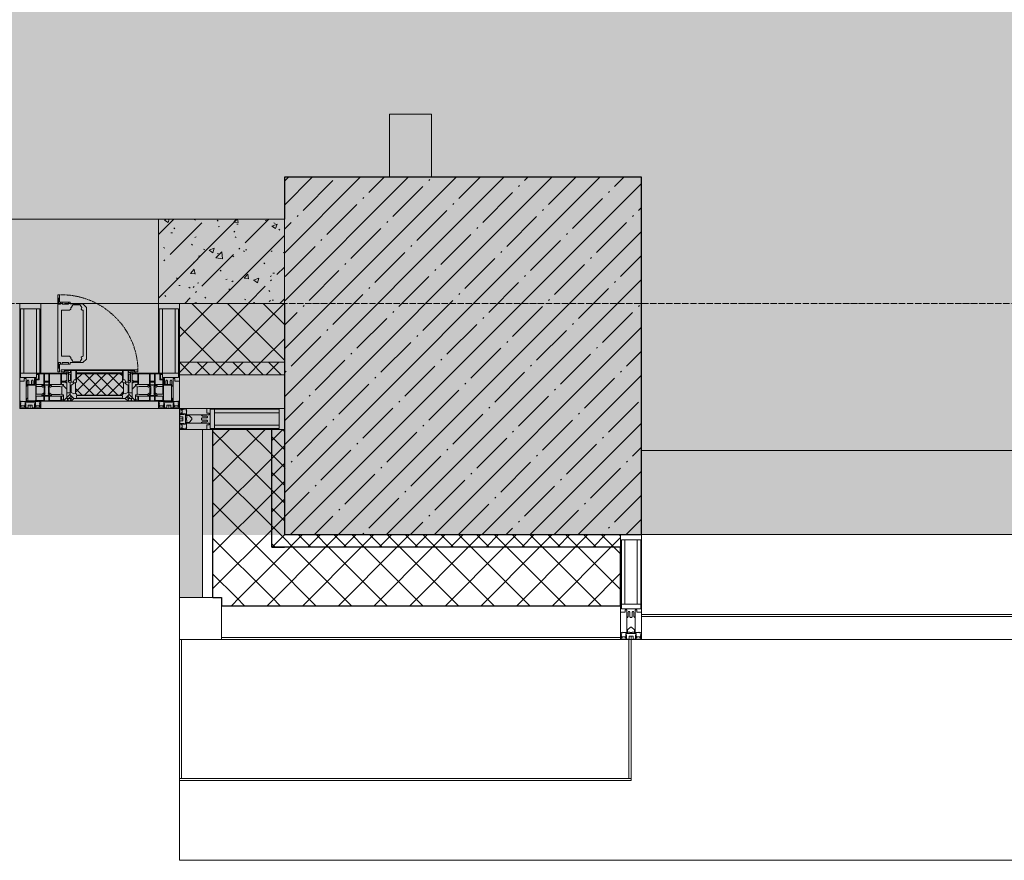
# Model space of a CAD drawing. Header units: millimetres. Extents: x -542966 to 178656, y -69521 to 267189.
# Tile 101 of 256: x -172983 to -170639, y 224111 to 226111. Entities that reach past the tile are written whole.
import ezdxf

# ---------------------------------------------------------------- set-up
doc = ezdxf.new("R2010")
doc.units = ezdxf.units.MM
doc.linetypes.add('-D1-02х01', pattern=[3, 2, -1])
doc.linetypes.add('-D1d1-15x02', pattern=[19, 15, -2, 0, -2])
for name, color, linetype, lineweight in [('_0', 7, 'Continuous', 13), ('A-COLS', 7, 'Continuous', 5), ('A-DETL-GENF', 7, 'Continuous', 5), ('A-GLAZ', 7, 'Continuous', 5), ('A-GLAZ-CURT', 8, 'Continuous', 5), ('A-GLAZ-CWMG', 8, 'Continuous', 5), ('A-WALL', 7, 'Continuous', 5), ('A-WALL-FNSH', 8, 'Continuous', 5), ('I-WALL', 7, 'Continuous', 5), ('S-COLS', 7, 'Continuous', 5), ('S-GRID', 7, 'Continuous', 5), ('Ограждение', 7, 'Continuous', 5), ('Поручни', 7, 'Continuous', 5)]:
    doc.layers.add(name, color=color, linetype=linetype, lineweight=lineweight)
pattern_1 = [(45, (0, 0), (-42.4264, 42.4264), []), (135, (0, 0), (-42.4264, -42.4264), [])]
pattern_2 = [(45, (0, 0), (-21.213203, 21.213203), []), (135, (0, 0), (-21.213203, -21.213203), [])]

# ---------------------------------------------------------------- blocks, each defined once
blk = doc.blocks.new('Quad Corner Mullion - Q_0_100_-50-3004896-50_AS_M_L19')
at = {"layer": 'A-GLAZ-CWMG', "lineweight": 9}
for p, q in [((0, 0), (-100, 0)), ((-100, 0), (-100, -100)), ((0, -100), (0, 0)), ((-100, -100), (0, -100))]:
    blk.add_line(p, q, dxfattribs=at)
blk = doc.blocks.new('Rectangular Mullion - 50Wx250H-V1-50_AS_M_L19')
at = {"layer": 'A-DETL-GENF'}
for p, q in [((-25, 65.2), (-25, 250)), ((-25, 250), (0, 250)), ((-23, 237.3), (0, 237.3)), ((-23, 237.3), (-23, 73.6)), ((-14.9, 84), (-14.9, 237.3)), ((25, 250), (0, 250)), ((23, 237.3), (0, 237.3)), ((14.9, 84), (14.9, 237.3)), ((23, 237.3), (23, 73.6)), ((25, 65.2), (25, 250)), ((0, 84), (-23, 84)), ((-0.5, 73.6), (-23, 73.6)), ((-14, 71.3), (-14, 65.2)), ((-10, 71.3), (-14, 71.3)), ((-10, 53), (-10, 71.3)), ((0, 84), (23, 84)), ((0.5, 73.6), (23, 73.6)), ((10, 71.3), (14, 71.3)), ((10, 53), (10, 71.3)), ((14, 71.3), (14, 65.2)), ((-14, 65.2), (-25, 65.2)), ((-8.7, 53), (-10, 53)), ((-10, 53), (-10, 17)), ((-8.7, 53), (-7, 54.7)), ((-7, 65.2), (-5.9, 67.3)), ((-7, 65.2), (-7, 54.7)), ((-4.1, 67.3), (-5.9, 67.3)), ((-4.1, 67.3), (-2.9, 65.1)), ((-2.9, 65.1), (-2.9, 54.6)), ((-1.3, 53), (-2.9, 54.6)), ((0, 53), (-1.3, 53)), ((0, 53), (1.3, 53)), ((1.3, 53), (2.9, 54.6)), ((4.1, 67.3), (2.9, 65.1)), ((2.9, 65.1), (2.9, 54.6)), ((4.1, 67.3), (5.9, 67.3)), ((7, 65.2), (5.9, 67.3)), ((7, 65.2), (7, 54.7)), ((8.7, 53), (7, 54.7)), ((8.7, 53), (10, 53)), ((10, 53), (10, 17)), ((14, 65.2), (25, 65.2)), ((-8.5, 23), (-1.5, 30)), ((-1.5, 30), (0, 30)), ((1.5, 30), (0, 30)), ((8.5, 23), (1.5, 30)), ((-23.8, 14.6), (-25, 14.2)), ((-25, 0), (-25, 14.2)), ((-22.3, 17), (-23.8, 17)), ((-23.8, 17), (-23.8, 14.6)), ((-22.5, 10.6), (-23.8, 14.6)), ((-22.5, 10.6), (-23.7, 9.9)), ((-23.7, 1.3), (-23.7, 9.9)), ((-23.7, 1.3), (-11.8, 1.3)), ((-23.2, 10.2), (-22.5, 8)), ((-22.5, 8), (-22.5, 4.5)), ((-21.3, 4.5), (-22.5, 4.5)), ((-22.3, 17), (-22.3, 16)), ((-22.3, 16), (-21.3, 16)), ((-19, 17.6), (-21.3, 16)), ((-21.3, 4.5), (-21.3, 6.5)), ((-21.3, 6.5), (-14.2, 6.5)), ((-18.4, 16.6), (-19, 17.6)), ((-7.4, 16.6), (-18.4, 16.6)), ((-14.2, 6.5), (-14.2, 4.5)), ((-13.2, 4.5), (-14.2, 4.5)), ((-13.2, 4.5), (-12.2, 7.2)), ((-12.7, 7.6), (-11.3, 11.4)), ((-12.7, 7.6), (-11.8, 6.9)), ((-12.2, 9), (-12.2, 14.8)), ((-12.2, 14.8), (0, 14.8)), ((-11.8, 1.3), (-11.8, 6.9)), ((-10.5, 11.2), (-11.3, 11.4)), ((-10.5, 1.5), (-10.5, 11.2)), ((-4.8, 1.5), (-10.5, 1.5)), ((-10, 17), (-7.5, 17)), ((-8.5, 18.5), (-8.5, 23)), ((-7.5, 18.5), (-8.5, 18.5)), ((-7.5, 17), (-7.5, 18.5)), ((-7.4, 18), (-7.4, 16.6)), ((-2.6, 18), (-7.4, 18)), ((0, 8), (-4.8, 8)), ((-4.8, 1.5), (-4.8, 8)), ((-2.6, 18), (-2.6, 16.8)), ((-2.6, 16.8), (0, 16.8)), ((2.6, 16.8), (0, 16.8)), ((0, 14.8), (0, 16.8)), ((0, 14.8), (0, 16.8)), ((12.2, 14.8), (0, 14.8)), ((0, 0), (0, 8)), ((0, 8), (4.8, 8)), ((0, 0), (0, 8)), ((2.6, 18), (2.6, 16.8)), ((2.6, 18), (7.4, 18)), ((4.8, 1.5), (4.8, 8)), ((4.8, 1.5), (10.5, 1.5)), ((7.4, 18), (7.4, 16.6)), ((7.4, 16.6), (18.4, 16.6)), ((7.5, 18.5), (8.5, 18.5)), ((7.5, 17), (7.5, 18.5)), ((10, 17), (7.5, 17)), ((8.5, 18.5), (8.5, 23)), ((10.5, 11.2), (11.3, 11.4)), ((10.5, 1.5), (10.5, 11.2)), ((12.7, 7.6), (11.3, 11.4)), ((12.7, 7.6), (11.8, 6.9)), ((11.8, 1.3), (11.8, 6.9)), ((23.7, 1.3), (11.8, 1.3)), ((12.2, 9), (12.2, 14.8)), ((13.2, 4.5), (12.2, 7.2)), ((13.2, 4.5), (14.2, 4.5)), ((21.3, 6.5), (14.2, 6.5)), ((14.2, 6.5), (14.2, 4.5)), ((18.4, 16.6), (19, 17.6)), ((19, 17.6), (21.3, 16)), ((22.3, 16), (21.3, 16)), ((21.3, 4.5), (21.3, 6.5)), ((21.3, 4.5), (22.5, 4.5)), ((22.3, 17), (22.3, 16)), ((22.3, 17), (23.8, 17)), ((22.5, 10.6), (23.8, 14.6)), ((22.5, 10.6), (23.7, 9.9)), ((23.2, 10.2), (22.5, 8)), ((22.5, 8), (22.5, 4.5)), ((23.7, 1.3), (23.7, 9.9)), ((23.8, 17), (23.8, 14.6)), ((23.8, 14.6), (25, 14.2)), ((25, 0), (25, 14.2)), ((-25, 0), (0, 0)), ((25, 0), (0, 0))]:
    blk.add_line(p, q, dxfattribs=at)
for centre, start, end in [((-0.5, 73.1), 360, 90), ((0.5, 73.1), 90, 180)]:
    blk.add_arc(centre, 0.5, start, end, dxfattribs=at)
blk = doc.blocks.new('Rectangular Mullion - R_StandardFrame_50Wx250H-4783244-50_AS_M_L19')
at = {"layer": 'A-GLAZ-CWMG', "lineweight": 9}
for p, q in [((0, 0), (-50, 0)), ((-50, 0), (-50, -250)), ((0, -250), (0, 0)), ((-50, -250), (0, -250))]:
    blk.add_line(p, q, dxfattribs=at)
blk = doc.blocks.new('A_PAN_Створка - 383мм-V23-50_AS_M_L19')
at = {"layer": 'A-GLAZ-CURT'}
h = blk.add_hatch(dxfattribs=at)
h.set_pattern_fill('FP_26', color=256, style=0, pattern_type=2)
h.set_pattern_definition([(225, (19460, -200), (14.142136, -14.142136), []), (315, (19460, -200), (14.142136, 14.142136), [])])
h.paths.add_polyline_path([(-54.5, -31.8), (-54.9, -34.1), (-57.2, -36.4), (-57.2, -60.8), (-54.6, -63.4), (-53.6, -82.7), (54.6, -81.8), (54.6, -63.4), (57.2, -60.8), (57.2, -36.4), (54.9, -34.1), (54.5, -31.8)])
at = {"layer": 'A-DETL-GENF'}
for p, q in [((-70, -32.1), (-61.4, -23.5)), ((-70, -62.5), (-70, -32.1)), ((-67.8, -38.3), (-65.7, -37.4)), ((-67.8, -55.7), (-67.8, -38.3)), ((-65.7, -37.4), (-60.8, -34.7)), ((61.4, -23.5), (-61.4, -23.5)), ((-60.8, -34.7), (-57.3, -35.9)), ((-55.2, -33.8), (-57.3, -35.9)), ((-54.9, -34.1), (-57.2, -36.4)), ((-57.2, -36.4), (-57.2, -60.8)), ((-55.2, -33.8), (-54.8, -31.5)), ((-54.9, -25.8), (-53.9, -24.8)), ((-54.9, -29.5), (-54.9, -25.8)), ((-53.9, -30.5), (-54.9, -29.5)), ((-54.5, -31.8), (-54.9, -34.1)), ((0, -31.5), (-54.8, -31.5)), ((54.5, -31.8), (-54.5, -31.8)), ((-53.9, -24.8), (53.9, -24.8)), ((53.9, -30.5), (-53.9, -30.5)), ((0, -31.5), (54.8, -31.5)), ((54.9, -25.8), (53.9, -24.8)), ((53.9, -30.5), (54.9, -29.5)), ((54.9, -34.1), (54.5, -31.8)), ((55.2, -33.8), (54.8, -31.5)), ((54.9, -29.5), (54.9, -25.8)), ((57.2, -36.4), (54.9, -34.1)), ((55.2, -33.8), (57.3, -35.9)), ((57.2, -60.8), (57.2, -36.4)), ((60.8, -34.7), (57.3, -35.9)), ((65.7, -37.4), (60.8, -34.7)), ((70, -32.1), (61.4, -23.5)), ((67.8, -38.3), (65.7, -37.4)), ((67.8, -55.7), (67.8, -38.3)), ((70, -62.5), (70, -32.1)), ((-73.9, -62.5), (-70, -62.5)), ((-73.9, -87.5), (-73.9, -62.5)), ((-69.4, -66.5), (-73.9, -66.5)), ((-69.4, -81.5), (-69.4, -66.5)), ((-61.7, -62.5), (-67.9, -62.5)), ((-67.9, -62.5), (-67.9, -89.3)), ((-66, -56.5), (-67.8, -55.7)), ((-66, -56.5), (-62, -59.1)), ((-62, -59.1), (-60.7, -61)), ((-61.7, -64.9), (-61.7, -62.5)), ((-60.1, -67.7), (-61.7, -64.9)), ((-60.7, -61), (-57.4, -61)), ((-56.4, -67.7), (-60.1, -67.7)), ((-57.4, -61), (-54.9, -63.5)), ((-57.2, -60.8), (-54.6, -63.4)), ((-56.4, -89.4), (-56.4, -67.7)), ((-54.9, -63.5), (-54.9, -81.9)), ((-54.6, -63.4), (-54.6, -81.8)), ((54.6, -63.4), (57.2, -60.8)), ((54.6, -81.8), (54.6, -63.4)), ((57.4, -61), (54.9, -63.5)), ((54.9, -63.5), (54.9, -81.9)), ((56.4, -67.7), (60.1, -67.7)), ((56.4, -89.4), (56.4, -67.7)), ((60.7, -61), (57.4, -61)), ((60.1, -67.7), (61.7, -64.9)), ((62, -59.1), (60.7, -61)), ((61.7, -62.5), (67.9, -62.5)), ((61.7, -64.9), (61.7, -62.5)), ((66, -56.5), (62, -59.1)), ((66, -56.5), (67.8, -55.7)), ((67.9, -62.5), (67.9, -89.3)), ((69.4, -66.5), (73.9, -66.5)), ((69.4, -81.5), (69.4, -66.5)), ((73.9, -62.5), (70, -62.5)), ((73.9, -87.5), (73.9, -62.5)), ((-91.5, -87.5), (-73.9, -87.5)), ((-91.5, -92), (-91.5, -87.5)), ((-91.5, -92), (91.5, -92)), ((-83.4, -90.3), (-83.4, -87.5)), ((-83.4, -90.3), (-69.4, -90.3)), ((-73.9, -81.5), (-69.4, -81.5)), ((-69.4, -85.5), (-73.9, -85.5)), ((-69.4, -90.3), (-69.4, -85.5)), ((-67.9, -89.3), (-66.9, -90.3)), ((-66.9, -90.3), (-57.4, -90.3)), ((-57.4, -90.3), (-56.4, -89.4)), ((-54.9, -81.9), (-53.8, -83)), ((-54.9, -85.6), (-53.9, -84.6)), ((-54.9, -89.3), (-54.9, -85.6)), ((-53.9, -90.3), (-54.9, -89.3)), ((-54.6, -81.8), (-53.6, -82.7)), ((-53.9, -84.6), (53.9, -84.6)), ((53.9, -90.3), (-53.9, -90.3)), ((53.8, -83), (-53.8, -83)), ((-53.6, -82.7), (53.6, -82.7)), ((53.6, -82.7), (54.6, -81.8)), ((54.9, -81.9), (53.8, -83)), ((54.9, -85.6), (53.9, -84.6)), ((53.9, -90.3), (54.9, -89.3)), ((54.9, -89.3), (54.9, -85.6)), ((57.4, -90.3), (56.4, -89.4)), ((66.9, -90.3), (57.4, -90.3)), ((67.9, -89.3), (66.9, -90.3)), ((73.9, -81.5), (69.4, -81.5)), ((69.4, -85.5), (73.9, -85.5)), ((69.4, -90.3), (69.4, -85.5)), ((83.4, -90.3), (69.4, -90.3)), ((91.5, -87.5), (73.9, -87.5)), ((83.4, -90.3), (83.4, -87.5)), ((91.5, -92), (91.5, -87.5))]:
    blk.add_line(p, q, dxfattribs=at)
at = {"layer": 'A-DETL-GENF', "color": 9, "true_color": 0xc8c8c8}
for p, q in [((95.1, -87.5), (95.1, -105.1)), ((99.6, -87.5), (95.1, -87.5)), ((99.6, -270.5), (99.6, -87.5)), ((39.7, -109), (31.1, -117.6)), ((70.1, -109), (39.7, -109)), ((45, -113.3), (42.3, -118.2)), ((45.9, -111.2), (45, -113.3)), ((63.3, -111.2), (45.9, -111.2)), ((64.1, -113), (63.3, -111.2)), ((64.1, -113), (66.7, -117)), ((66.7, -117), (68.6, -118.3)), ((70.1, -105.1), (70.1, -109)), ((95.1, -105.1), (70.1, -105.1)), ((74.1, -109.6), (74.1, -105.1)), ((89.1, -109.6), (74.1, -109.6)), ((89.1, -105.1), (89.1, -109.6)), ((93.1, -109.6), (93.1, -105.1)), ((97.9, -109.6), (93.1, -109.6)), ((97.9, -95.6), (95.1, -95.6)), ((97.9, -95.6), (97.9, -109.6)), ((31.1, -117.6), (31.1, -240.4)), ((41.4, -123.8), (39.1, -124.2)), ((39.1, -179), (39.1, -124.2)), ((41.4, -123.8), (43.5, -121.7)), ((42.3, -118.2), (43.5, -121.7)), ((68.6, -118.3), (68.6, -121.6)), ((68.6, -121.6), (71.1, -124.1)), ((71.1, -124.1), (89.5, -124.1)), ((89.5, -124.1), (90.6, -125.2)), ((90.6, -125.2), (90.6, -232.8)), ((39.1, -179), (39.1, -233.8)), ((41.4, -234.2), (39.1, -233.8)), ((41.4, -234.2), (43.5, -236.3)), ((68.6, -236.4), (71.1, -233.9)), ((71.1, -233.9), (89.5, -233.9)), ((89.5, -233.9), (90.6, -232.8)), ((39.7, -249), (31.1, -240.4)), ((70.1, -249), (39.7, -249)), ((42.3, -239.8), (43.5, -236.3)), ((45, -244.7), (42.3, -239.8)), ((45.9, -246.8), (45, -244.7)), ((63.3, -246.8), (45.9, -246.8)), ((64.1, -245), (63.3, -246.8)), ((64.1, -245), (66.7, -241)), ((66.7, -241), (68.6, -239.7)), ((68.6, -239.7), (68.6, -236.4)), ((70.1, -252.9), (70.1, -249)), ((95.1, -252.9), (70.1, -252.9)), ((74.1, -248.4), (74.1, -252.9)), ((89.1, -248.4), (74.1, -248.4)), ((89.1, -252.9), (89.1, -248.4)), ((93.1, -248.4), (93.1, -252.9)), ((97.9, -248.4), (93.1, -248.4)), ((95.1, -270.5), (95.1, -252.9)), ((97.9, -262.4), (97.9, -248.4)), ((97.9, -262.4), (95.1, -262.4)), ((99.6, -270.5), (95.1, -270.5))]:
    blk.add_line(p, q, dxfattribs=at)
at = {"layer": 'A-GLAZ'}
for p, q in [((-67.9, -17), (-171, -17)), ((-171, -17), (-171, -57)), ((-171, -18.5), (-153.5, -18.5)), ((-153.5, -18.5), (-152, -20)), ((-152, -20), (-152, -73.5)), ((-150.5, -17), (-150.5, -29.4)), ((-132.4, -18.6), (-150.5, -18.6)), ((-132.4, -29.4), (-132.4, -18.6)), ((-131, -18.2), (-131, -29.5)), ((-120.8, -18.2), (-131, -18.2)), ((-120.8, -18.2), (-120.8, -29.5)), ((-119.3, -18.6), (-92.5, -18.6)), ((-119.3, -29.4), (-119.3, -18.6)), ((-92.5, -18.6), (-92.5, -29.4)), ((-90.8, -18.5), (-90.8, -29.4)), ((-87.3, -18.5), (-90.8, -18.5)), ((-87.3, -20.4), (-87.3, -18.5)), ((-87.3, -20.4), (-87.3, -21.9)), ((-84.8, -20.4), (-87.3, -20.4)), ((-87.3, -21.9), (-85.9, -21.9)), ((-85.9, -18.2), (-85.9, -20.4)), ((-75.9, -18.2), (-85.9, -18.2)), ((-85.9, -21.9), (-85.9, -29.4)), ((-83.4, -20.4), (-84.8, -20.4)), ((-70, -33.8), (-83.4, -20.4)), ((-75.9, -21.5), (-75.9, -18.2)), ((-75.9, -21.5), (-75.9, -23.5)), ((-74.9, -21.5), (-75.9, -21.5)), ((-74.9, -17.9), (-74.9, -21.5)), ((-68.9, -17.9), (-74.9, -17.9)), ((-68.9, -21.5), (-68.9, -17.9)), ((-67.9, -21.5), (-68.9, -21.5)), ((67.9, -17), (-67.9, -17)), ((-61.4, -23.5), (-67.9, -17)), ((-67.9, -17), (-67.9, -23.5)), ((-67.9, -17), (67.9, -17)), ((-67.9, -21.5), (-67.9, -23.5)), ((67.9, -17), (61.4, -23.5)), ((67.9, -23.5), (67.9, -17)), ((171, -17), (67.9, -17)), ((67.9, -21.5), (67.9, -23.5)), ((67.9, -21.5), (68.9, -21.5)), ((68.9, -17.9), (74.9, -17.9)), ((68.9, -21.5), (68.9, -17.9)), ((70, -33.8), (83.4, -20.4)), ((74.9, -17.9), (74.9, -21.5)), ((74.9, -21.5), (75.9, -21.5)), ((75.9, -18.2), (85.9, -18.2)), ((75.9, -21.5), (75.9, -18.2)), ((75.9, -21.5), (75.9, -23.5)), ((83.4, -20.4), (84.8, -20.4)), ((84.8, -20.4), (87.3, -20.4)), ((85.9, -18.2), (85.9, -20.4)), ((85.9, -21.9), (85.9, -29.4)), ((87.3, -21.9), (85.9, -21.9)), ((87.3, -18.5), (90.8, -18.5)), ((87.3, -20.4), (87.3, -18.5)), ((87.3, -20.4), (87.3, -21.9)), ((90.8, -18.5), (90.8, -29.4)), ((92.5, -18.6), (92.5, -29.4)), ((119.3, -18.6), (92.5, -18.6)), ((119.3, -29.4), (119.3, -18.6)), ((120.8, -18.2), (120.8, -29.5)), ((120.8, -18.2), (131, -18.2)), ((131, -18.2), (131, -29.5)), ((132.4, -18.6), (150.5, -18.6)), ((132.4, -29.4), (132.4, -18.6)), ((150.5, -17), (150.5, -29.4)), ((153.5, -18.5), (152, -20)), ((152, -20), (152, -73.5)), ((171, -18.5), (153.5, -18.5)), ((171, -57), (171, -17)), ((-150.5, -29.4), (-132.4, -29.4)), ((-150.5, -33.6), (-150.5, -68)), ((-136.3, -33.6), (-150.5, -33.6)), ((-137.2, -31), (-135.8, -35)), ((-132.5, -31), (-137.2, -31)), ((-132.1, -36.8), (-135.8, -35)), ((-132.5, -31.9), (-133.4, -33.7)), ((-133.4, -33.7), (-130.1, -35.3)), ((-132.5, -31.9), (-132.5, -31)), ((-132.1, -49), (-132.1, -36.8)), ((-131, -29.5), (-120.8, -29.5)), ((-131, -30.9), (-131, -33)), ((-120.8, -30.9), (-131, -30.9)), ((-129.4, -34.6), (-131, -33)), ((-130.1, -35.3), (-129.4, -34.6)), ((-130.1, -35.3), (-130.1, -50.4)), ((-122.4, -34.6), (-120.8, -33)), ((-121.7, -35.3), (-122.4, -34.6)), ((-118.4, -33.7), (-121.7, -35.3)), ((-121.7, -35.3), (-121.7, -50.4)), ((-120.8, -30.9), (-120.8, -33)), ((-119.7, -36.8), (-115.9, -35)), ((-119.7, -49), (-119.7, -36.8)), ((-92.5, -29.4), (-119.3, -29.4)), ((-119.3, -31), (-114.6, -31)), ((-119.3, -31.9), (-119.3, -31)), ((-119.3, -31.9), (-118.4, -33.7)), ((-114.6, -31), (-115.9, -35)), ((-94.1, -33.5), (-115.4, -33.5)), ((-89.9, -35.1), (-94.1, -33.5)), ((-90.8, -29.4), (-85.9, -29.4)), ((-89.9, -32.5), (-89.9, -35.1)), ((-85.9, -32.5), (-89.9, -32.5)), ((-89.9, -35.1), (-89.9, -50.9)), ((-85.9, -29.4), (-85.9, -32.5)), ((-85.9, -53.5), (-78, -45.6)), ((-78, -84), (-78, -23.5)), ((-78, -23.5), (-67.9, -23.5)), ((-78, -36.8), (-70, -36.8)), ((-78, -45.6), (-78, -36.8)), ((-75.9, -23.5), (-73, -23.5)), ((-67.2, -29.3), (-73, -23.5)), ((-61.4, -23.5), (-70, -32.1)), ((-70, -32.1), (-70, -62.5)), ((-70, -36.8), (-70, -33.8)), ((-67.9, -23.5), (-64.6, -26.8)), ((-67.9, -23.5), (-64.6, -26.8)), ((-64.6, -26.8), (-67.2, -29.3)), ((-64.6, -26.8), (-61.4, -23.5)), ((61.4, -23.5), (-61.4, -23.5)), ((70, -32.1), (61.4, -23.5)), ((61.4, -23.5), (64.6, -26.8)), ((67.9, -23.5), (64.6, -26.8)), ((64.6, -26.8), (67.9, -23.5)), ((64.6, -26.8), (67.2, -29.3)), ((67.2, -29.3), (73, -23.5)), ((67.9, -23.5), (78, -23.5)), ((70, -62.5), (70, -32.1)), ((70, -36.8), (70, -33.8)), ((78, -36.8), (70, -36.8)), ((75.9, -23.5), (73, -23.5)), ((78, -23.5), (78, -84)), ((78, -45.6), (78, -36.8)), ((85.9, -53.5), (78, -45.6)), ((85.9, -29.4), (85.9, -32.5)), ((90.8, -29.4), (85.9, -29.4)), ((85.9, -32.5), (89.9, -32.5)), ((89.9, -32.5), (89.9, -35.1)), ((89.9, -35.1), (94.1, -33.5)), ((89.9, -35.1), (89.9, -50.9)), ((92.5, -29.4), (119.3, -29.4)), ((94.1, -33.5), (115.4, -33.5)), ((114.6, -31), (115.9, -35)), ((119.3, -31), (114.6, -31)), ((119.7, -36.8), (115.9, -35)), ((119.3, -31.9), (118.4, -33.7)), ((118.4, -33.7), (121.7, -35.3)), ((119.3, -31.9), (119.3, -31)), ((119.7, -49), (119.7, -36.8)), ((131, -29.5), (120.8, -29.5)), ((120.8, -30.9), (120.8, -33)), ((120.8, -30.9), (131, -30.9)), ((122.4, -34.6), (120.8, -33)), ((121.7, -35.3), (122.4, -34.6)), ((121.7, -35.3), (121.7, -50.4)), ((129.4, -34.6), (131, -33)), ((130.1, -35.3), (129.4, -34.6)), ((133.4, -33.7), (130.1, -35.3)), ((130.1, -35.3), (130.1, -50.4)), ((131, -30.9), (131, -33)), ((132.1, -36.8), (135.8, -35)), ((132.1, -49), (132.1, -36.8)), ((150.5, -29.4), (132.4, -29.4)), ((132.5, -31), (137.2, -31)), ((132.5, -31.9), (132.5, -31)), ((132.5, -31.9), (133.4, -33.7)), ((137.2, -31), (135.8, -35)), ((136.3, -33.6), (150.5, -33.6)), ((150.5, -33.6), (150.5, -68)), ((-171, -55.5), (-152, -55.5)), ((-171, -57), (-156, -57)), ((-153, -60), (-153, -73.5)), ((-136.4, -52.4), (-150.5, -52.4)), ((-150.5, -56.6), (-132.4, -56.6)), ((-150.5, -68), (-143.5, -68)), ((-150.5, -69.5), (-150.5, -73.5)), ((-145, -69.5), (-150.5, -69.5)), ((-145, -69.5), (-145, -79.5)), ((-143.5, -68), (-143.5, -81)), ((-137.2, -54.8), (-135.8, -50.8)), ((-132.5, -54.8), (-137.2, -54.8)), ((-132.1, -49), (-135.8, -50.8)), ((-133.4, -52), (-130.1, -50.4)), ((-132.5, -53.8), (-133.4, -52)), ((-132.5, -53.8), (-132.5, -54.8)), ((-132.4, -56.6), (-132.4, -82.5)), ((-129.4, -51.1), (-131, -52.7)), ((-131, -55.1), (-131, -52.7)), ((-120.8, -55.1), (-131, -55.1)), ((-131, -56.5), (-131, -62.6)), ((-131, -56.5), (-120.8, -56.5)), ((-120.8, -62.6), (-131, -62.6)), ((-131, -64.6), (-120.8, -64.6)), ((-131, -82.5), (-131, -64.6)), ((-130.1, -50.4), (-129.4, -51.1)), ((-121.7, -50.4), (-122.4, -51.1)), ((-122.4, -51.1), (-120.8, -52.7)), ((-118.4, -52), (-121.7, -50.4)), ((-120.8, -55.1), (-120.8, -52.7)), ((-120.8, -56.5), (-120.8, -62.6)), ((-120.8, -82.5), (-120.8, -64.6)), ((-119.7, -49), (-115.9, -50.8)), ((-119.3, -53.8), (-118.4, -52)), ((-119.3, -53.8), (-119.3, -54.8)), ((-119.3, -54.8), (-114.6, -54.8)), ((-119.3, -56.6), (-119.3, -82.5)), ((-92.5, -56.6), (-119.3, -56.6)), ((-114.6, -54.8), (-115.9, -50.8)), ((-94.1, -52.5), (-115.3, -52.5)), ((-89.9, -50.9), (-94.1, -52.5)), ((-92.5, -56.6), (-92.5, -82.5)), ((-90.8, -56.6), (-85.9, -56.6)), ((-90.8, -62.7), (-90.8, -56.6)), ((-80.4, -62.7), (-90.8, -62.7)), ((-90.8, -64.6), (-90.8, -82.5)), ((-80.1, -64.6), (-90.8, -64.6)), ((-89.9, -52.2), (-89.9, -50.9)), ((-89.9, -52.2), (-88.6, -53.5)), ((-85.9, -53.5), (-88.6, -53.5)), ((-85.9, -56.6), (-85.9, -53.5)), ((-80.4, -61.1), (-80.4, -62.7)), ((-78, -61.1), (-80.4, -61.1)), ((-80.1, -66.1), (-80.1, -64.6)), ((-78, -66.1), (-80.1, -66.1)), ((-78, -66.1), (-78, -61.1)), ((-70, -62.5), (-73.9, -62.5)), ((-73.9, -62.5), (-73.9, -87.5)), ((73.9, -62.5), (70, -62.5)), ((73.9, -87.5), (73.9, -62.5)), ((78, -61.1), (80.4, -61.1)), ((78, -66.1), (78, -61.1)), ((78, -66.1), (80.1, -66.1)), ((80.1, -64.6), (90.8, -64.6)), ((80.1, -66.1), (80.1, -64.6)), ((80.4, -61.1), (80.4, -62.7)), ((80.4, -62.7), (90.8, -62.7)), ((85.9, -53.5), (88.6, -53.5)), ((85.9, -56.6), (85.9, -53.5)), ((90.8, -56.6), (85.9, -56.6)), ((89.9, -52.2), (88.6, -53.5)), ((89.9, -50.9), (94.1, -52.5)), ((89.9, -52.2), (89.9, -50.9)), ((90.8, -62.7), (90.8, -56.6)), ((90.8, -64.6), (90.8, -82.5)), ((92.5, -56.6), (119.3, -56.6)), ((92.5, -56.6), (92.5, -82.5)), ((94.1, -52.5), (115.3, -52.5)), ((114.6, -54.8), (115.9, -50.8)), ((119.3, -54.8), (114.6, -54.8)), ((119.7, -49), (115.9, -50.8)), ((118.4, -52), (121.7, -50.4)), ((119.3, -53.8), (118.4, -52)), ((119.3, -53.8), (119.3, -54.8)), ((119.3, -56.6), (119.3, -82.5)), ((122.4, -51.1), (120.8, -52.7)), ((120.8, -55.1), (120.8, -52.7)), ((120.8, -55.1), (131, -55.1)), ((120.8, -56.5), (120.8, -62.6)), ((131, -56.5), (120.8, -56.5)), ((120.8, -62.6), (131, -62.6)), ((120.8, -82.5), (120.8, -64.6)), ((131, -64.6), (120.8, -64.6)), ((121.7, -50.4), (122.4, -51.1)), ((130.1, -50.4), (129.4, -51.1)), ((129.4, -51.1), (131, -52.7)), ((133.4, -52), (130.1, -50.4)), ((131, -55.1), (131, -52.7)), ((131, -56.5), (131, -62.6)), ((131, -82.5), (131, -64.6)), ((132.1, -49), (135.8, -50.8)), ((150.5, -56.6), (132.4, -56.6)), ((132.4, -56.6), (132.4, -82.5)), ((132.5, -53.8), (133.4, -52)), ((132.5, -53.8), (132.5, -54.8)), ((132.5, -54.8), (137.2, -54.8)), ((137.2, -54.8), (135.8, -50.8)), ((136.4, -52.4), (150.5, -52.4)), ((143.5, -68), (143.5, -81)), ((150.5, -68), (143.5, -68)), ((145, -69.5), (150.5, -69.5)), ((145, -69.5), (145, -79.5)), ((150.5, -69.5), (150.5, -73.5)), ((171, -55.5), (152, -55.5)), ((153, -73.5), (153, -60)), ((156, -57), (171, -57)), ((-153, -73.5), (-150, -73.5)), ((-150, -73.5), (-150, -84)), ((-150, -84), (-78, -84)), ((-148.5, -81), (-148.5, -82.5)), ((-143.5, -81), (-148.5, -81)), ((-148.5, -82.5), (-132.4, -82.5)), ((-131, -82.5), (-120.8, -82.5)), ((-119.3, -82.5), (-92.5, -82.5)), ((-73.9, -87.5), (-91.5, -87.5)), ((-91.5, -87.5), (-91.5, -92)), ((-91.5, -92), (91.5, -92)), ((-90.8, -82.5), (-79.5, -82.5)), ((-78, -84), (-85, -84)), ((-85, -84), (-85, -87.5)), ((-85, -87.5), (-78, -87.5)), ((-79.5, -80.6), (-78, -80.6)), ((-79.5, -82.5), (-79.5, -80.6)), ((-78, -87.5), (-78, -84)), ((-78, -84), (-73.9, -84)), ((73.9, -84), (78, -84)), ((91.5, -87.5), (73.9, -87.5)), ((79.5, -80.6), (78, -80.6)), ((78, -87.5), (78, -84)), ((78, -84), (85, -84)), ((78, -84), (150, -84)), ((85, -87.5), (78, -87.5)), ((79.5, -82.5), (79.5, -80.6)), ((90.8, -82.5), (79.5, -82.5)), ((85, -84), (85, -87.5)), ((91.5, -92), (91.5, -87.5)), ((119.3, -82.5), (92.5, -82.5)), ((131, -82.5), (120.8, -82.5)), ((148.5, -82.5), (132.4, -82.5)), ((143.5, -81), (148.5, -81)), ((148.5, -81), (148.5, -82.5)), ((150, -84), (150, -73.5)), ((150, -73.5), (153, -73.5))]:
    blk.add_line(p, q, dxfattribs=at)
for centre, start, end in [((-156, -60), 0, 90), ((156, -60), 90, 180)]:
    blk.add_arc(centre, 3, start, end, dxfattribs=at)
at = {"layer": 'A-GLAZ', "linetype": '-D1-02х01'}
blk.add_arc((91.4, -87.5), 183, 181.4091, 271.1445, dxfattribs=at)
blk = doc.blocks.new('Rectangular Mullion - R_StandardFrame_50Wx250H-3323618-50_AS_M_L19')
at = {"layer": 'A-GLAZ-CWMG'}
for p, q in [((37450, 1250), (37450, 1039.9)), ((37700, 1250), (37700, 970)), ((37450, 1010.4), (37450, 970))]:
    blk.add_line(p, q, dxfattribs=at)
blk = doc.blocks.new('Rectangular Mullion - 50Wx250H-2623690-50_AS_M_L19')
at = {"layer": 'A-DETL-GENF'}
for p, q in [((-25, 84), (-25, 250)), ((-25, 250), (0, 250)), ((-23, 237.3), (0, 237.3)), ((-23, 237.3), (-23, 84)), ((-14.9, 84), (-14.9, 237.3)), ((25, 250), (0, 250)), ((23, 237.3), (0, 237.3)), ((14.9, 84), (14.9, 237.3)), ((23, 237.3), (23, 73.6)), ((25, 65.2), (25, 250)), ((0, 84), (-15, 84)), ((-0.5, 73.6), (-15, 73.6)), ((-10, 71.3), (-12, 71.3)), ((-10, 57.4), (-10, 71.3)), ((0, 84), (23, 84)), ((0.5, 73.6), (23, 73.6)), ((10, 71.3), (14, 71.3)), ((10, 53), (10, 71.3)), ((14, 71.3), (14, 65.2)), ((-7, 65.2), (-5.9, 67.3)), ((-7, 65.2), (-7, 57)), ((-4.1, 67.3), (-5.9, 67.3)), ((-4.1, 67.3), (-2.9, 65.1)), ((-2.9, 65.1), (-2.9, 57)), ((4.1, 67.3), (2.9, 65.1)), ((2.9, 65.1), (2.9, 57)), ((4.1, 67.3), (5.9, 67.3)), ((7, 65.2), (5.9, 67.3)), ((7, 65.2), (7, 54.7)), ((8.7, 53), (7, 54.7)), ((8.7, 53), (10, 53)), ((10, 53), (10, 17)), ((14, 65.2), (25, 65.2)), ((8.5, 23), (6, 25.5)), ((-23.8, 14.6), (-25, 14.2)), ((-25, 0), (-25, 14.2)), ((-23.8, 17), (-23.8, 14.6)), ((-22.5, 10.6), (-23.8, 14.6)), ((-22.5, 10.6), (-23.7, 9.9)), ((-23.7, 1.3), (-23.7, 9.9)), ((-23.7, 1.3), (-11.8, 1.3)), ((-23.2, 10.2), (-22.5, 8)), ((-22.5, 8), (-22.5, 4.5)), ((-21.3, 4.5), (-22.5, 4.5)), ((-22.3, 17), (-22.3, 16)), ((-22.3, 16), (-21.3, 16)), ((-19.9, 17), (-21.3, 16)), ((-21.3, 4.5), (-21.3, 6.5)), ((-21.3, 6.5), (-14.2, 6.5)), ((-7.4, 16.6), (-18.4, 16.6)), ((-14.2, 6.5), (-14.2, 4.5)), ((-13.2, 4.5), (-14.2, 4.5)), ((-13.2, 4.5), (-12.2, 7.2)), ((-12.7, 7.6), (-11.3, 11.4)), ((-12.7, 7.6), (-11.8, 6.9)), ((-12.2, 9), (-12.2, 14.8)), ((-12.2, 14.8), (0, 14.8)), ((-11.8, 1.3), (-11.8, 6.9)), ((-10.5, 11.2), (-11.3, 11.4)), ((-10.5, 1.5), (-10.5, 11.2)), ((-4.8, 1.5), (-10.5, 1.5)), ((0, 8), (-4.8, 8)), ((-4.8, 1.5), (-4.8, 8)), ((-2.6, 16.8), (0, 16.8)), ((2.6, 16.8), (0, 16.8)), ((0, 14.8), (0, 16.8)), ((0, 14.8), (0, 16.8)), ((12.2, 14.8), (0, 14.8)), ((0, 0), (0, 8)), ((0, 8), (4.8, 8)), ((0, 0), (0, 8)), ((4.8, 1.5), (4.8, 8)), ((4.8, 1.5), (10.5, 1.5)), ((6, 18), (7.4, 18)), ((7.4, 18), (7.4, 16.6)), ((7.4, 16.6), (18.4, 16.6)), ((7.5, 18.5), (8.5, 18.5)), ((7.5, 17), (7.5, 18.5)), ((10, 17), (7.5, 17)), ((8.5, 18.5), (8.5, 23)), ((10.5, 11.2), (11.3, 11.4)), ((10.5, 1.5), (10.5, 11.2)), ((12.7, 7.6), (11.3, 11.4)), ((12.7, 7.6), (11.8, 6.9)), ((11.8, 1.3), (11.8, 6.9)), ((23.7, 1.3), (11.8, 1.3)), ((12.2, 9), (12.2, 14.8)), ((13.2, 4.5), (12.2, 7.2)), ((13.2, 4.5), (14.2, 4.5)), ((21.3, 6.5), (14.2, 6.5)), ((14.2, 6.5), (14.2, 4.5)), ((18.4, 16.6), (19, 17.6)), ((19, 17.6), (21.3, 16)), ((22.3, 16), (21.3, 16)), ((21.3, 4.5), (21.3, 6.5)), ((21.3, 4.5), (22.5, 4.5)), ((22.3, 17), (22.3, 16)), ((22.3, 17), (23.8, 17)), ((22.5, 10.6), (23.8, 14.6)), ((22.5, 10.6), (23.7, 9.9)), ((23.2, 10.2), (22.5, 8)), ((22.5, 8), (22.5, 4.5)), ((23.7, 1.3), (23.7, 9.9)), ((23.8, 17), (23.8, 14.6)), ((23.8, 14.6), (25, 14.2)), ((25, 0), (25, 14.2)), ((-25, 0), (0, 0)), ((25, 0), (0, 0))]:
    blk.add_line(p, q, dxfattribs=at)
for centre, start, end in [((-0.5, 73.1), 360, 90), ((0.5, 73.1), 90, 180)]:
    blk.add_arc(centre, 0.5, start, end, dxfattribs=at)
blk = doc.blocks.new('Rectangular Mullion - R_StandardFrame_50Wx250H-4664070-50_AS_M_L19')
at = {"layer": 'A-GLAZ-CWMG', "lineweight": 9}
for p, q in [((-25, 84), (-25, 250)), ((-25, 250), (25, 250)), ((25, 250), (25, 0)), ((-25, 0), (-25, 17)), ((25, 0), (-25, 0))]:
    blk.add_line(p, q, dxfattribs=at)
blk = doc.blocks.new('System Panel - A_PAN_Glass-4766046-50_AS_M_L19')
at = {"layer": 'A-GLAZ-CURT'}
for p, q in [((760, 0), (-760, 0)), ((-760, 0), (-760, -55)), ((760, -55), (760, 0)), ((-760, -55), (760, -55))]:
    blk.add_line(p, q, dxfattribs=at)
blk = doc.blocks.new('Rectangular Mullion - R_StandardFrame_50Wx250H-4664681-50_AS_M_L19')
at = {"layer": 'A-GLAZ-CWMG', "lineweight": 9}
for p, q in [((-50, 0), (-50, 250)), ((-50, 250), (0, 250)), ((0, 250), (0, 0)), ((0, 0), (-50, 0))]:
    blk.add_line(p, q, dxfattribs=at)
blk = doc.blocks.new('Rectangular Mullion - R_InvisibleFrame_50Wx250H-3508448-50_AS_M_L19')
at = {"layer": 'A-GLAZ-CWMG'}
for p, q in [((-690, 25250), (-690, 26770)), ((-500, 25250), (-500, 26770))]:
    blk.add_line(p, q, dxfattribs=at)
blk = doc.blocks.new('Ограждение - Ограждение-4621983-50_AS_M_L19')
at = {"layer": 'Поручни'}
for q in [(19700, -1135.4), (38275, -1325)]:
    blk.add_line((19700, -1325), q, dxfattribs=at)
blk = doc.blocks.new('Rectangular Mullion - 50Wx250H-V3-50_AS_M_L19')
at = {"layer": 'A-DETL-GENF'}
for p, q in [((-25, 65.2), (-25, 250)), ((-25, 250), (0, 250)), ((-23, 237.3), (0, 237.3)), ((-23, 237.3), (-23, 73.6)), ((-14.9, 84), (-14.9, 237.3)), ((25, 250), (0, 250)), ((23, 237.3), (0, 237.3)), ((14.9, 84), (14.9, 237.3)), ((23, 237.3), (23, 84)), ((25, 84), (25, 250)), ((0, 84), (-23, 84)), ((-0.5, 73.6), (-23, 73.6)), ((-14, 71.3), (-14, 65.2)), ((-10, 71.3), (-14, 71.3)), ((-10, 53), (-10, 71.3)), ((0, 84), (15, 84)), ((0.5, 73.6), (15, 73.6)), ((10, 71.3), (12, 71.3)), ((10, 57.4), (10, 71.3)), ((-14, 65.2), (-25, 65.2)), ((-8.7, 53), (-10, 53)), ((-10, 53), (-10, 17)), ((-8.7, 53), (-7, 54.7)), ((-7, 65.2), (-5.9, 67.3)), ((-7, 65.2), (-7, 54.7)), ((-4.1, 67.3), (-5.9, 67.3)), ((-4.1, 67.3), (-2.9, 65.1)), ((-2.9, 65.1), (-2.9, 57)), ((4.1, 67.3), (2.9, 65.1)), ((2.9, 65.1), (2.9, 57)), ((4.1, 67.3), (5.9, 67.3)), ((7, 65.2), (5.9, 67.3)), ((7, 65.2), (7, 57)), ((-8.5, 23), (-6, 25.5)), ((-23.8, 14.6), (-25, 14.2)), ((-25, 0), (-25, 14.2)), ((-22.3, 17), (-23.8, 17)), ((-23.8, 17), (-23.8, 14.6)), ((-22.5, 10.6), (-23.8, 14.6)), ((-22.5, 10.6), (-23.7, 9.9)), ((-23.7, 1.3), (-23.7, 9.9)), ((-23.7, 1.3), (-11.8, 1.3)), ((-23.2, 10.2), (-22.5, 8)), ((-22.5, 8), (-22.5, 4.5)), ((-21.3, 4.5), (-22.5, 4.5)), ((-22.3, 17), (-22.3, 16)), ((-22.3, 16), (-21.3, 16)), ((-19, 17.6), (-21.3, 16)), ((-21.3, 4.5), (-21.3, 6.5)), ((-21.3, 6.5), (-14.2, 6.5)), ((-18.4, 16.6), (-19, 17.6)), ((-7.4, 16.6), (-18.4, 16.6)), ((-14.2, 6.5), (-14.2, 4.5)), ((-13.2, 4.5), (-14.2, 4.5)), ((-13.2, 4.5), (-12.2, 7.2)), ((-12.7, 7.6), (-11.3, 11.4)), ((-12.7, 7.6), (-11.8, 6.9)), ((-12.2, 9), (-12.2, 14.8)), ((-12.2, 14.8), (0, 14.8)), ((-11.8, 1.3), (-11.8, 6.9)), ((-10.5, 11.2), (-11.3, 11.4)), ((-10.5, 1.5), (-10.5, 11.2)), ((-4.8, 1.5), (-10.5, 1.5)), ((-10, 17), (-7.5, 17)), ((-8.5, 18.5), (-8.5, 23)), ((-7.5, 18.5), (-8.5, 18.5)), ((-7.5, 17), (-7.5, 18.5)), ((-7.4, 18), (-7.4, 16.6)), ((-6, 18), (-7.4, 18)), ((0, 8), (-4.8, 8)), ((-4.8, 1.5), (-4.8, 8)), ((-2.6, 16.8), (0, 16.8)), ((2.6, 16.8), (0, 16.8)), ((0, 14.8), (0, 16.8)), ((0, 14.8), (0, 16.8)), ((12.2, 14.8), (0, 14.8)), ((0, 0), (0, 8)), ((0, 8), (4.8, 8)), ((0, 0), (0, 8)), ((4.8, 1.5), (4.8, 8)), ((4.8, 1.5), (10.5, 1.5)), ((7.4, 16.6), (18.4, 16.6)), ((10.5, 11.2), (11.3, 11.4)), ((10.5, 1.5), (10.5, 11.2)), ((12.7, 7.6), (11.3, 11.4)), ((12.7, 7.6), (11.8, 6.9)), ((11.8, 1.3), (11.8, 6.9)), ((23.7, 1.3), (11.8, 1.3)), ((12.2, 9), (12.2, 14.8)), ((13.2, 4.5), (12.2, 7.2)), ((13.2, 4.5), (14.2, 4.5)), ((21.3, 6.5), (14.2, 6.5)), ((14.2, 6.5), (14.2, 4.5)), ((19.9, 17), (21.3, 16)), ((22.3, 16), (21.3, 16)), ((21.3, 4.5), (21.3, 6.5)), ((21.3, 4.5), (22.5, 4.5)), ((22.3, 17), (22.3, 16)), ((22.5, 10.6), (23.8, 14.6)), ((22.5, 10.6), (23.7, 9.9)), ((23.2, 10.2), (22.5, 8)), ((22.5, 8), (22.5, 4.5)), ((23.7, 1.3), (23.7, 9.9)), ((23.8, 17), (23.8, 14.6)), ((23.8, 14.6), (25, 14.2)), ((25, 0), (25, 14.2)), ((-25, 0), (0, 0)), ((25, 0), (0, 0))]:
    blk.add_line(p, q, dxfattribs=at)
for centre, start, end in [((-0.5, 73.1), 360, 90), ((0.5, 73.1), 90, 180)]:
    blk.add_arc(centre, 0.5, start, end, dxfattribs=at)
blk = doc.blocks.new('Rectangular Mullion - R_StandardFrame_50Wx250H-4665291-50_AS_M_L19')
at = {"layer": 'A-GLAZ-CWMG', "lineweight": 9}
for p, q in [((0, 250), (-50, 250)), ((-50, 250), (-50, 84)), ((0, 0), (0, 250)), ((-50, 17), (-50, 0)), ((-50, 0), (0, 0))]:
    blk.add_line(p, q, dxfattribs=at)
blk = doc.blocks.new('RST_AR_KMN_R22_B3_FCD_rvt-1-50_AS_M_L19')
at = {"layer": 'A-WALL'}
h = blk.add_hatch(dxfattribs=at)
h.set_pattern_fill('FP_7', color=256, style=0, pattern_type=2)
h.set_pattern_definition(pattern_1)
h.paths.add_polyline_path([(19650, -90), (19900, -90), (19900, 50), (19650, 50), (19650, -44.1)])
h.paths.add_polyline_path([(17850, -90), (18100, -90), (18100, 50), (17850, 50), (17850, -44.1)])
h = blk.add_hatch(dxfattribs=at)
h.set_pattern_fill('FP_6', color=256, style=0, pattern_type=2)
h.set_pattern_definition(pattern_2)
h.paths.add_polyline_path([(19900, -120), (19900, -90), (19650, -90), (19650, -120), (19729.8, -120)])
h.paths.add_polyline_path([(17850, -120), (18100, -120), (18100, -90), (17850, -90)])
at = {"layer": 'A-WALL', "true_color": 0xeff9fa}
blk.add_hatch(color=7, dxfattribs=at).paths.add_polyline_path([(19705, -650), (19705, -250), (19650, -250), (19650, -650)])
at = {"layer": 'A-WALL'}
h = blk.add_hatch(dxfattribs=at)
h.set_pattern_fill('FP_7', color=256, style=0, pattern_type=2)
h.set_pattern_definition(pattern_1)
h.paths.add_polyline_path([(19870, -650), (19870, -250), (19730, -250), (19730, -650), (19750, -650)])
h = blk.add_hatch(dxfattribs=at)
h.set_pattern_fill('FP_6', color=256, style=0, pattern_type=2)
h.set_pattern_definition(pattern_2)
h.paths.add_polyline_path([(19900, -530), (19900, -250), (19870, -250), (19870, -530)])
h = blk.add_hatch(dxfattribs=at)
h.set_pattern_fill('FP_6', color=256, style=0, pattern_type=2)
h.set_pattern_definition(pattern_2)
h.paths.add_polyline_path([(19900, -530), (20700, -530), (20700, -500), (19900, -500)])
h = blk.add_hatch(dxfattribs=at)
h.set_pattern_fill('FP_7', color=256, style=0, pattern_type=2)
h.set_pattern_definition(pattern_1)
h.paths.add_polyline_path([(20518.4, -670), (20700, -670), (20700, -530), (19870, -530), (19870, -650), (19750, -650), (19750, -670)])
at = {"layer": 'A-COLS', "lineweight": 18}
for p, q in [((19650, -750), (19650, -1080.3)), ((19655, -750), (19650, -750)), ((19655, -1080.3), (19655, -750)), ((20720, -750), (20720, -1080.3)), ((20725, -750), (20720, -750)), ((20725, -1080.3), (20725, -750)), ((19650, -1080.3), (19655, -1080.3)), ((19650, -1080.3), (19650, -1085.4)), ((20725, -1080.3), (19650, -1080.3)), ((19650, -1085.4), (20725, -1085.4)), ((20720, -1080.3), (20725, -1080.3)), ((20725, -1085.4), (20725, -1080.3))]:
    blk.add_line(p, q, dxfattribs=at)
at = {"layer": 'A-WALL'}
for p, q in [((19900, 50), (19650, 50)), ((19650, 50), (19650, -90)), ((19900, -90), (19900, 50)), ((19650, -90), (19650, -120)), ((19650, -90), (19900, -90)), ((19900, -120), (19900, -90)), ((19650, -120), (19900, -120)), ((19730, -250), (19705, -250)), ((19705, -650), (19705, -250)), ((19900, -250), (19870, -250)), ((19900, -500), (19900, -250)), ((20700, -500), (19900, -500)), ((20700, -530), (20700, -500)), ((19705, -650), (19730, -650)), ((19750, -670), (19750, -745)), ((20700, -745), (20700, -670)), ((20700, -745), (19750, -745))]:
    blk.add_line(p, q, dxfattribs=at)
at = {"layer": 'A-WALL', "lineweight": 25}
for p, q in [((19870, -250), (19730, -250)), ((19730, -650), (19730, -250)), ((19870, -530), (19870, -250)), ((19870, -530), (19900, -530)), ((19900, -530), (19870, -530)), ((20700, -530), (19900, -530)), ((20700, -670), (20700, -530)), ((19730, -650), (19750, -650)), ((19750, -650), (19750, -670)), ((20700, -670), (19750, -670))]:
    blk.add_line(p, q, dxfattribs=at)
at = {"layer": 'A-WALL-FNSH'}
for p, q in [((19650, -250), (19650, -650)), ((19705, -250), (19650, -250)), ((19650, -650), (19705, -650)), ((19750, -745), (19750, -750)), ((20700, -750), (20700, -745)), ((19750, -750), (20700, -750))]:
    blk.add_line(p, q, dxfattribs=at)
at = {"layer": 'A-GLAZ-CURT', "lineweight": 5, "rotation": 180}
for name, p in [('A_PAN_Створка - 383мм-V23-50_AS_M_L19', (19460, -200)), ('System Panel - A_PAN_Glass-4766046-50_AS_M_L19', (21510, -750))]:
    blk.add_blockref(name, p, dxfattribs=at)
at = {"layer": 'A-GLAZ-CWMG', "lineweight": 5, "extrusion": (0, 0, -1)}
for name, p in [('Rectangular Mullion - 50Wx250H-2623690-50_AS_M_L19', (-19295, -200)), ('Rectangular Mullion - R_StandardFrame_50Wx250H-4664070-50_AS_M_L19', (-19295, -200)), ('Rectangular Mullion - 50Wx250H-V3-50_AS_M_L19', (-19625, -200)), ('Rectangular Mullion - 50Wx250H-V1-50_AS_M_L19', (-20725, -750)), ('Rectangular Mullion - R_StandardFrame_50Wx250H-4664681-50_AS_M_L19', (-20700, -750))]:
    blk.add_blockref(name, p, dxfattribs=at)
at = {"layer": 'A-GLAZ-CWMG', "lineweight": 5}
for name, p, rotation in [('Rectangular Mullion - R_StandardFrame_50Wx250H-3323618-50_AS_M_L19', (18350, 37500), 270.0000000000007), ('Rectangular Mullion - 50Wx250H-V1-50_AS_M_L19', (19650, -225), 269.9999999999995), ('Rectangular Mullion - R_StandardFrame_50Wx250H-4783244-50_AS_M_L19', (19650, -200), 89.99999999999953), ('Rectangular Mullion - R_InvisibleFrame_50Wx250H-3508448-50_AS_M_L19', (47520, 0), 90.0000000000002), ('Quad Corner Mullion - Q_0_100_-50-3004896-50_AS_M_L19', (19650, -750), 180)]:
    blk.add_blockref(name, p, dxfattribs=dict(at, rotation=rotation))
blk.add_blockref('Rectangular Mullion - R_StandardFrame_50Wx250H-4665291-50_AS_M_L19', (19650, -200), dxfattribs=at)
at = {"layer": 'Ограждение', "lineweight": 5}
blk.add_blockref('Ограждение - Ограждение-4621983-50_AS_M_L19', (-50, 50), dxfattribs=at)

msp = doc.modelspace()

# ---------------------------------------------------------------- hatches: boundary and pattern name
at = {"layer": '_0', "transparency": 33554534}
h = msp.add_hatch(color=252, dxfattribs=at)
h.dxf.hatch_style = 1
h.paths.add_polyline_path([(-154802.1, 224885.6), (-192753.7, 224885.6), (-192753.7, 254837.2), (-154802.1, 254837.2)])
h.paths.add_polyline_path([(-186502.9, 232136.4), (-186502.9, 235386.4), (-183902.9, 235386.4), (-183902.9, 239436.4), (-179002.9, 239436.4), (-179002.9, 237936.4), (-177402.9, 237936.4), (-177402.9, 244336.4), (-185852.9, 244336.4), (-185852.9, 246136.4), (-186852.9, 246136.4), (-186852.9, 248136.4), (-182952.9, 248136.4), (-182952.9, 246386.4), (-163952.9, 246386.4), (-163952.9, 248136.4), (-160672.9, 248136.4), (-160672.9, 246136.4), (-161752.9, 246136.4), (-161752.9, 244336.4), (-169802.9, 244336.4), (-169802.9, 235386.4), (-161802.9, 235386.4), (-161802.9, 234986.4), (-161302.9, 234986.4), (-161302.9, 232136.4), (-163402.9, 232136.4), (-163402.9, 233336.4), (-183902.9, 233336.4), (-183902.9, 232136.4)], flags=16)
at = {"layer": 'I-WALL'}
h = msp.add_hatch(dxfattribs=at)
h.set_pattern_fill('FP_43', color=256, style=0, pattern_type=2)
h.set_pattern_definition([(45, (-192252.93, 225386.45), (-75.43415, 75.43415), [106.68, -17.78, 3.556, -17.78]), (45, (-192252.93, 225461.84), (-75.43415, 75.43415), []), (50, (-192252.93, 225386.45), (127.5292, -11.1576), [13.335, -146.685]), (355, (-192252.93, 225386.45), (-24.6697, 133.74), [10.668, -117.348]), (100.451, (-192242.31, 225385.52), (102.8597, 122.5818), [11.333, -124.663]), (46.184, (-192252.93, 225422.01), (189.7552, -29.4304), [20.002, -220.027]), (96.636, (-192237.12, 225419.56), (166.1822, 173.1996), [17, -186.995]), (351.184, (-192252.93, 225422.01), (166.184, 173.1976), [16.002, -176.022]), (21, (-192235.15, 225413.12), (106.13027, -71.58603), [13.335, -146.685]), (326, (-192235.15, 225413.12), (43.2619, 128.93175), [10.668, -117.348]), (71.451, (-192226.31, 225407.15), (149.392, 57.34505), [11.333, -124.663]), (37.5, (-192252.935, 225386.45), (2.16223, 59.18836), [3.353, -112.573, 3.353, -115.773, -117.792]), (37.5, (-192252.935, 225386.45), (2.16223, 59.18836), [-235.052, 3.353, -114.44]), (7.5, (-192252.935, 225386.45), (46.77386, 70.12615), [3.353, -64.567, 3.353, -109.906, -44.894]), (7.5, (-192252.935, 225386.45), (46.77386, 70.12615), [-181.178, 3.353, -41.542]), (327.5, (-192292.584, 225386.45), (94.91367, -4.01009), [3.353, -41.097, 3.353, -135.331, -184.023]), (327.5, (-192292.584, 225386.45), (94.91367, -4.01009), [-183.134, 3.353, -180.67]), (317.5, (-192310.36, 225386.45), (103.69057, 17.79882), [3.353, -54.432, 3.353, -88.748, -130.683]), (317.5, (-192310.36, 225386.45), (103.69057, 17.79882), [-149.885, 3.353, -127.33])])
h.paths.add_polyline_path([(-172652.9, 225436.4), (-172352.9, 225436.4), (-172352.9, 225636.4), (-172652.9, 225636.4)])
at = {"layer": 'S-COLS'}
h = msp.add_hatch(dxfattribs=at)
h.set_pattern_fill('FP_1', color=256, style=0, pattern_type=2)
h.set_pattern_definition([(45, (-192252.935, 225386.45), (-57.02463, 57.02463), []), (45, (-192195.91, 225386.45), (-57.02463, 57.02463), [100.806, -20.161, 3.353, -16.808])])
h.paths.add_polyline_path([(-172352.9, 224886.4), (-171502.9, 224886.4), (-171502.9, 225736.4), (-172352.9, 225736.4), (-172352.9, 225342.3)])

# ---------------------------------------------------------------- linework, layer by layer
at = {"layer": 'A-WALL', "lineweight": 9}
for p, q in [((-172352.9, 225636.4), (-172652.9, 225636.4)), ((-172652.9, 225636.4), (-172652.9, 225436.4)), ((-172652.9, 225436.4), (-172352.9, 225436.4))]:
    msp.add_line(p, q, dxfattribs=at)
at = {"layer": 'A-WALL'}
msp.add_line((-172352.9, 225436.4), (-172352.9, 225636.4), dxfattribs=at)
at = {"layer": 'I-WALL'}
for p, q in [((-172102.9, 225736.4), (-172102.9, 225886.4)), ((-172102.9, 225886.4), (-172002.9, 225886.4)), ((-172002.9, 225886.4), (-172002.9, 225736.4)), ((-174102.9, 225636.4), (-172652.9, 225636.4)), ((-171502.9, 225086.4), (-169602.9, 225086.4))]:
    msp.add_line(p, q, dxfattribs=at)
at = {"layer": 'S-COLS', "lineweight": 25}
for p, q in [((-171502.9, 225736.4), (-172352.9, 225736.4)), ((-172352.9, 225736.4), (-172352.9, 225636.4)), ((-171502.9, 224886.4), (-171502.9, 225736.4)), ((-172352.9, 225436.4), (-172352.9, 224886.4)), ((-172352.9, 224886.4), (-171502.9, 224886.4))]:
    msp.add_line(p, q, dxfattribs=at)
at = {"layer": 'S-COLS'}
msp.add_line((-172352.9, 225636.4), (-172352.9, 225436.4), dxfattribs=at)
at = {"layer": 'S-GRID', "linetype": '-D1d1-15x02'}
msp.add_line((-195223.5, 225436.4), (-153326.2, 225436.4), dxfattribs=at)

# ---------------------------------------------------------------- block references
at = {"lineweight": 5}
msp.add_blockref('RST_AR_KMN_R22_B3_FCD_rvt-1-50_AS_M_L19', (-192252.9, 225386.4), dxfattribs=at)

doc.saveas('drawing.dxf')
